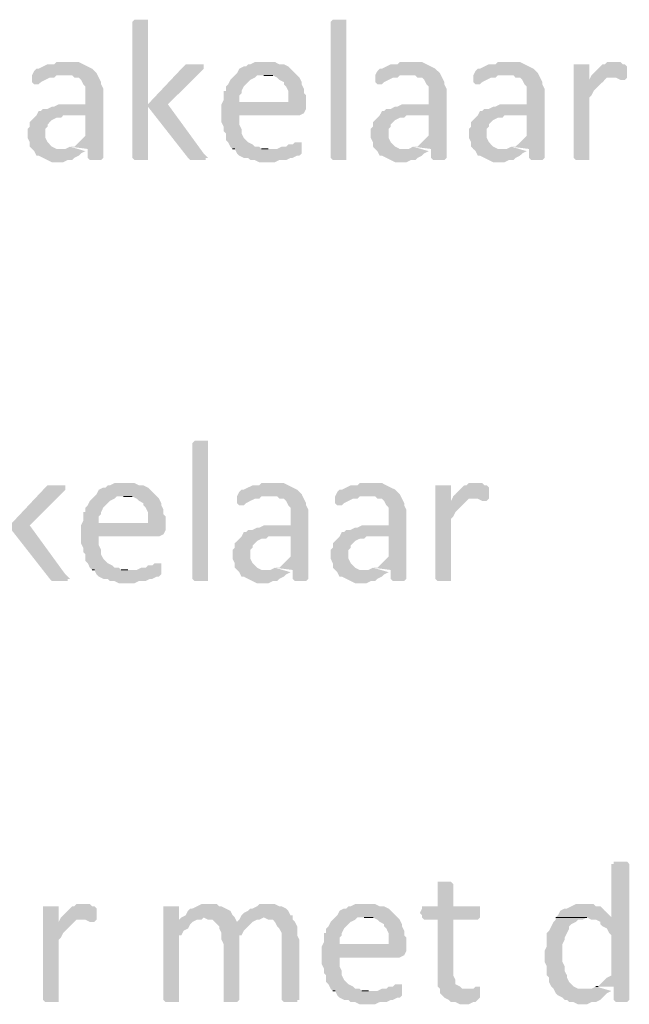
# Model space of a CAD drawing. Header units: millimetres. Extents: x -197899 to 120983, y -4228 to 45370.
# Tile 159 of 200: x -132746 to -131588, y 33446 to 35317. Entities that reach past the tile are written whole.
import ezdxf

# ---------------------------------------------------------------- set-up
doc = ezdxf.new("R2010")
doc.units = ezdxf.units.MM
for name, color, linetype in [('AL63----', 7, 'Continuous'), ('PDF_Geometry', 8, 'Continuous'), ('PDF_Solid Fills', 8, 'Continuous')]:
    doc.layers.add(name, color=color, linetype=linetype)

# ---------------------------------------------------------------- blocks, each defined once
blk = doc.blocks.new('A$C01523A58')
at = {"layer": 'PDF_Solid Fills'}
for points in [[(29658.7, 6163.7), (29645.9, 6163.7), (29641.8, 6159.5), (29641.8, 5901.2), (29641.8, 5901.2), (29645.9, 5897), (29671.3, 5897), (29671.3, 5901.2), (29671.3, 6159.5), (29671.3, 6163.7), (29667.2, 6163.7)], [(30048.1, 5901.2), (30048.1, 5897), (30022.7, 5897), (30018.5, 5901.2), (30018.5, 6159.5), (30018.5, 6159.5), (30022.7, 6163.7), (30048.1, 6163.7), (30048.1, 6159.5)], [(29519, 6083.3), (29497.8, 6083.3), (29493.6, 6079), (29480.9, 6079), (29472.4, 6074.8), (29463.9, 6070.5), (29459.7, 6070.5), (29455.5, 6066.3), (29451.2, 6057.9), (29527.4, 6057.9), (29531.7, 6053.6), (29540.1, 6053.6), (29544.4, 6049.4), (29548.6, 6041), (29552.8, 6036.7), (29552.8, 6002.8), (29502, 6002.8), (29493.6, 5998.6), (29489.3, 5998.6), (29480.9, 5994.3), (29472.4, 5994.3), (29468.2, 5990.1), (29463.9, 5990.1), (29459.7, 5981.7), (29552.8, 5981.7), (29552.8, 5943.5), (29548.6, 5939.3), (29544.4, 5935.1), (29535.9, 5926.6), (29531.7, 5922.4), (29523.2, 5922.4), (29557.1, 5918.1), (29557.1, 5901.2), (29561.3, 5897), (29582.5, 5897), (29586.7, 5901.2), (29586.7, 6032.5), (29582.5, 6041), (29582.5, 6045.1), (29582.5, 6045.1), (29578.2, 6053.6), (29574, 6062.1), (29569.7, 6066.3), (29569.7, 6066.3), (29565.6, 6070.5), (29557.1, 6074.8), (29548.6, 6079), (29548.6, 6079), (29540.1, 6083.3), (29527.4, 6083.3)], [(29895.7, 6083.3), (29874.6, 6083.3), (29866.1, 6079), (29861.8, 6079), (29857.7, 6074.8), (29853.4, 6074.8), (29844.9, 6070.5), (29840.7, 6062.1), (29836.4, 6057.9), (29832.3, 6053.6), (29828, 6049.4), (29823.8, 6041), (29819.5, 6036.7), (29819.5, 6028.2), (29815.3, 6028.2), (29815.3, 6011.3), (29811.1, 6002.8), (29844.9, 6007.1), (29844.9, 6019.8), (29849.2, 6024), (29849.2, 6028.2), (29853.4, 6036.7), (29857.7, 6041), (29861.8, 6045.1), (29866.1, 6049.4), (29874.6, 6053.6), (29878.8, 6057.9), (29955, 6057.9), (29950.8, 6062.1), (29942.3, 6070.5), (29938.1, 6074.8), (29929.6, 6079), (29921.1, 6079), (29912.6, 6083.3), (29904.2, 6083.3)], [(30170.9, 6083.3), (30149.7, 6083.3), (30145.5, 6079), (30132.8, 6079), (30124.4, 6074.8), (30115.9, 6070.5), (30111.6, 6070.5), (30107.4, 6066.3), (30103.1, 6057.9), (30179.3, 6057.9), (30183.6, 6053.6), (30192.1, 6053.6), (30196.3, 6049.4), (30200.6, 6041), (30204.8, 6036.7), (30204.8, 6002.8), (30153.9, 6002.8), (30145.5, 5998.6), (30141.3, 5998.6), (30132.8, 5994.3), (30124.4, 5994.3), (30120.1, 5990.1), (30115.9, 5990.1), (30111.6, 5981.7), (30204.8, 5981.7), (30204.8, 5943.5), (30200.6, 5939.3), (30196.3, 5935.1), (30187.8, 5926.6), (30183.6, 5922.4), (30175.1, 5922.4), (30209, 5918.1), (30209, 5901.2), (30213.2, 5897), (30234.4, 5897), (30238.6, 5901.2), (30238.6, 6032.5), (30234.4, 6041), (30234.4, 6045.1), (30234.4, 6045.1), (30230.2, 6053.6), (30226, 6062.1), (30221.7, 6066.3), (30221.7, 6066.3), (30217.5, 6070.5), (30209, 6074.8), (30200.6, 6079), (30200.6, 6079), (30192.1, 6083.3), (30179.3, 6083.3)], [(30357.2, 6083.3), (30336, 6083.3), (30331.8, 6079), (30319.1, 6079), (30310.6, 6074.8), (30302.1, 6070.5), (30297.9, 6070.5), (30293.7, 6066.3), (30289.4, 6057.9), (30365.7, 6057.9), (30369.8, 6053.6), (30378.3, 6053.6), (30382.6, 6049.4), (30386.8, 6041), (30391, 6036.7), (30391, 6002.8), (30340.3, 6002.8), (30331.8, 5998.6), (30327.5, 5998.6), (30319.1, 5994.3), (30310.6, 5994.3), (30306.4, 5990.1), (30302.1, 5990.1), (30297.9, 5981.7), (30391, 5981.7), (30391, 5943.5), (30386.8, 5939.3), (30382.6, 5935.1), (30374.1, 5926.6), (30369.8, 5922.4), (30361.4, 5922.4), (30395.2, 5918.1), (30395.2, 5901.2), (30399.5, 5897), (30420.6, 5897), (30424.9, 5901.2), (30424.9, 6032.5), (30420.6, 6041), (30420.6, 6045.1), (30420.6, 6045.1), (30416.4, 6053.6), (30412.2, 6062.1), (30408, 6066.3), (30408, 6066.3), (30403.7, 6070.5), (30395.2, 6074.8), (30386.8, 6079), (30386.8, 6079), (30378.3, 6083.3), (30365.7, 6083.3)], [(30556.1, 6083.3), (30543.4, 6083.3), (30539.2, 6079), (30535, 6079), (30526.5, 6070.5), (30522.3, 6066.3), (30518, 6062.1), (30513.8, 6057.9), (30509.6, 6049.4), (30539.2, 6049.4), (30543.4, 6053.6), (30551.9, 6053.6), (30581.6, 6057.9), (30581.6, 6074.8), (30581.6, 6074.8), (30577.3, 6079), (30573.1, 6079), (30568.8, 6083.3), (30560.4, 6083.3)], [(29760.3, 6079), (29743.3, 6079), (29739.1, 6074.8), (29671.3, 6002.8), (29671.3, 5998.6), (29747.6, 5901.2), (29747.6, 5901.2), (29751.8, 5897), (29781.4, 5897), (29781.4, 5901.2), (29785.7, 5901.2), (29781.4, 5905.5), (29777.2, 5909.7), (29709.5, 6002.8), (29773, 6066.3), (29777.2, 6070.5), (29777.2, 6079), (29768.7, 6079)], [(30492.6, 6079), (30479.9, 6079), (30479.9, 5901.2), (30479.9, 5901.2), (30484.2, 5897), (30509.6, 5897), (30509.6, 5901.2), (30509.6, 6015.6), (30513.8, 6019.8), (30518, 6028.2), (30522.3, 6032.5), (30522.3, 6032.5), (30530.7, 6041), (30535, 6045.1), (30539.2, 6049.4), (30509.6, 6049.4), (30509.6, 6079), (30501.1, 6079)], [(29451.2, 6057.9), (29451.2, 6045.1), (29455.5, 6041), (29463.9, 6041), (29468.2, 6045.1), (29476.6, 6049.4), (29476.6, 6049.4), (29485.1, 6053.6), (29493.6, 6053.6), (29497.8, 6057.9), (29514.7, 6057.9)], [(29955, 6057.9), (29891.5, 6057.9), (29908.5, 6057.9), (29916.9, 6053.6), (29921.1, 6049.4), (29929.6, 6045.1), (29929.6, 6041), (29933.9, 6036.7), (29938.1, 6028.2), (29938.1, 6007.1), (29844.9, 6007.1), (29811.1, 6002.8), (29811.1, 5985.9), (29811.1, 5968.9), (29815.3, 5960.5), (29815.3, 5952), (29819.5, 5947.8), (29819.5, 5935.1), (29823.8, 5930.9), (29828, 5922.4), (29832.3, 5918.1), (29900, 5918.1), (29887.2, 5918.1), (29883.1, 5922.4), (29874.6, 5922.4), (29870.3, 5926.6), (29861.8, 5930.9), (29857.7, 5935.1), (29853.4, 5939.3), (29849.2, 5947.8), (29849.2, 5956.3), (29849.2, 5956.3), (29844.9, 5964.7), (29844.9, 5981.7), (29959.2, 5981.7), (29967.7, 5985.9), (29967.7, 5985.9), (29971.9, 5994.3), (29971.9, 6002.8), (29971.9, 6019.8), (29967.7, 6024), (29967.7, 6032.5), (29963.5, 6041), (29963.5, 6045.1), (29959.2, 6053.6)], [(30103.1, 6057.9), (30103.1, 6045.1), (30107.4, 6041), (30115.9, 6041), (30120.1, 6045.1), (30128.5, 6049.4), (30128.5, 6049.4), (30137, 6053.6), (30145.5, 6053.6), (30149.7, 6057.9), (30166.7, 6057.9)], [(30289.4, 6057.9), (30289.4, 6045.1), (30293.7, 6041), (30302.1, 6041), (30306.4, 6045.1), (30314.8, 6049.4), (30314.8, 6049.4), (30323.3, 6053.6), (30331.8, 6053.6), (30336, 6057.9), (30352.9, 6057.9)], [(30581.6, 6057.9), (30551.9, 6053.6), (30560.4, 6053.6), (30568.8, 6049.4), (30577.3, 6049.4), (30581.6, 6053.6)], [(29459.7, 5981.7), (29455.5, 5977.4), (29451.2, 5973.2), (29447, 5968.9), (29447, 5960.5), (29442.8, 5956.3), (29442.8, 5939.3), (29447, 5930.9), (29447, 5922.4), (29451.2, 5918.1), (29455.5, 5913.9), (29459.7, 5905.5), (29463.9, 5905.5), (29472.4, 5901.2), (29480.9, 5897), (29480.9, 5897), (29489.3, 5892.8), (29510.5, 5892.8), (29519, 5897), (29527.4, 5897), (29531.7, 5901.2), (29531.7, 5901.2), (29540.1, 5905.5), (29544.4, 5909.7), (29552.8, 5913.9), (29510.5, 5918.1), (29497.8, 5918.1), (29489.3, 5922.4), (29485.1, 5926.6), (29485.1, 5926.6), (29480.9, 5930.9), (29476.6, 5939.3), (29476.6, 5956.3), (29480.9, 5960.5), (29480.9, 5964.7), (29489.3, 5973.2), (29489.3, 5973.2), (29497.8, 5977.4), (29506.3, 5977.4), (29510.5, 5981.7), (29552.8, 5981.7)], [(30111.6, 5981.7), (30107.4, 5977.4), (30103.1, 5973.2), (30099, 5968.9), (30099, 5960.5), (30094.7, 5956.3), (30094.7, 5939.3), (30099, 5930.9), (30099, 5922.4), (30103.1, 5918.1), (30107.4, 5913.9), (30111.6, 5905.5), (30115.9, 5905.5), (30124.4, 5901.2), (30132.8, 5897), (30132.8, 5897), (30141.3, 5892.8), (30162.4, 5892.8), (30170.9, 5897), (30179.3, 5897), (30183.6, 5901.2), (30183.6, 5901.2), (30192.1, 5905.5), (30196.3, 5909.7), (30204.8, 5913.9), (30162.4, 5918.1), (30149.7, 5918.1), (30141.3, 5922.4), (30137, 5926.6), (30137, 5926.6), (30132.8, 5930.9), (30128.5, 5939.3), (30128.5, 5956.3), (30132.8, 5960.5), (30132.8, 5964.7), (30141.3, 5973.2), (30141.3, 5973.2), (30149.7, 5977.4), (30158.2, 5977.4), (30162.4, 5981.7), (30204.8, 5981.7)], [(30297.9, 5981.7), (30293.7, 5977.4), (30289.4, 5973.2), (30285.2, 5968.9), (30285.2, 5960.5), (30281, 5956.3), (30281, 5939.3), (30285.2, 5930.9), (30285.2, 5922.4), (30289.4, 5918.1), (30293.7, 5913.9), (30297.9, 5905.5), (30302.1, 5905.5), (30310.6, 5901.2), (30319.1, 5897), (30319.1, 5897), (30327.5, 5892.8), (30348.7, 5892.8), (30357.2, 5897), (30365.7, 5897), (30369.8, 5901.2), (30369.8, 5901.2), (30378.3, 5905.5), (30382.6, 5909.7), (30391, 5913.9), (30348.7, 5918.1), (30336, 5918.1), (30327.5, 5922.4), (30323.3, 5926.6), (30323.3, 5926.6), (30319.1, 5930.9), (30314.8, 5939.3), (30314.8, 5956.3), (30319.1, 5960.5), (30319.1, 5964.7), (30327.5, 5973.2), (30327.5, 5973.2), (30336, 5977.4), (30344.5, 5977.4), (30348.7, 5981.7), (30391, 5981.7)], [(29959.2, 5930.9), (29950.8, 5930.9), (29946.5, 5926.6), (29938.1, 5926.6), (29933.9, 5922.4), (29925.4, 5922.4), (29916.9, 5918.1), (29832.3, 5918.1), (29836.4, 5918.1), (29840.7, 5909.7), (29844.9, 5905.5), (29853.4, 5901.2), (29861.8, 5901.2), (29866.1, 5897), (29874.6, 5897), (29883.1, 5892.8), (29912.6, 5892.8), (29921.1, 5897), (29933.9, 5897), (29942.3, 5901.2), (29946.5, 5901.2), (29955, 5905.5), (29959.2, 5905.5), (29963.5, 5909.7), (29963.5, 5913.9), (29963.5, 5930.9)], [(29785.7, 5101.1), (29785.7, 5096.9), (29760.3, 5096.9), (29756, 5101.1), (29756, 5359.3), (29756, 5359.3), (29760.3, 5363.6), (29785.7, 5363.6), (29785.7, 5359.3)], [(29497.8, 5278.9), (29480.9, 5278.9), (29476.6, 5274.7), (29408.9, 5202.7), (29408.9, 5198.5), (29485.1, 5101.1), (29485.1, 5101.1), (29489.3, 5096.9), (29519, 5096.9), (29519, 5101.1), (29523.2, 5101.1), (29519, 5105.4), (29514.7, 5109.6), (29447, 5202.7), (29510.5, 5266.3), (29514.7, 5270.5), (29514.7, 5278.9), (29506.3, 5278.9)], [(29629, 5283.2), (29607.9, 5283.2), (29599.4, 5278.9), (29595.1, 5278.9), (29591, 5274.7), (29586.7, 5274.7), (29578.2, 5270.5), (29574, 5262), (29569.7, 5257.8), (29565.6, 5253.5), (29561.3, 5249.3), (29557.1, 5240.8), (29552.8, 5236.6), (29552.8, 5228.1), (29548.6, 5228.1), (29548.6, 5211.2), (29544.4, 5202.7), (29578.2, 5207), (29578.2, 5219.6), (29582.5, 5223.9), (29582.5, 5228.1), (29586.7, 5236.6), (29591, 5240.8), (29595.1, 5245), (29599.4, 5249.3), (29607.9, 5253.5), (29612.1, 5257.8), (29688.3, 5257.8), (29684.1, 5262), (29675.6, 5270.5), (29671.3, 5274.7), (29662.9, 5278.9), (29654.4, 5278.9), (29645.9, 5283.2), (29637.5, 5283.2)], [(29908.5, 5283.2), (29887.2, 5283.2), (29883.1, 5278.9), (29870.3, 5278.9), (29861.8, 5274.7), (29853.4, 5270.5), (29849.2, 5270.5), (29844.9, 5266.3), (29840.7, 5257.8), (29916.9, 5257.8), (29921.1, 5253.5), (29929.6, 5253.5), (29933.9, 5249.3), (29938.1, 5240.8), (29942.3, 5236.6), (29942.3, 5202.7), (29891.5, 5202.7), (29883.1, 5198.5), (29878.8, 5198.5), (29870.3, 5194.2), (29861.8, 5194.2), (29857.7, 5190), (29853.4, 5190), (29849.2, 5181.6), (29942.3, 5181.6), (29942.3, 5143.4), (29938.1, 5139.3), (29933.9, 5135), (29925.4, 5126.5), (29921.1, 5122.3), (29912.6, 5122.3), (29946.5, 5118), (29946.5, 5101.1), (29950.8, 5096.9), (29971.9, 5096.9), (29976.2, 5101.1), (29976.2, 5232.4), (29971.9, 5240.8), (29971.9, 5245), (29971.9, 5245), (29967.7, 5253.5), (29963.5, 5262), (29959.2, 5266.3), (29959.2, 5266.3), (29955, 5270.5), (29946.5, 5274.7), (29938.1, 5278.9), (29938.1, 5278.9), (29929.6, 5283.2), (29916.9, 5283.2)], [(30094.7, 5283.2), (30073.6, 5283.2), (30069.3, 5278.9), (30056.6, 5278.9), (30048.1, 5274.7), (30039.7, 5270.5), (30035.4, 5270.5), (30031.2, 5266.3), (30027, 5257.8), (30103.1, 5257.8), (30107.4, 5253.5), (30115.9, 5253.5), (30120.1, 5249.3), (30124.4, 5240.8), (30128.5, 5236.6), (30128.5, 5202.7), (30077.8, 5202.7), (30069.3, 5198.5), (30065.1, 5198.5), (30056.6, 5194.2), (30048.1, 5194.2), (30043.9, 5190), (30039.7, 5190), (30035.4, 5181.6), (30128.5, 5181.6), (30128.5, 5143.4), (30124.4, 5139.3), (30120.1, 5135), (30111.6, 5126.5), (30107.4, 5122.3), (30099, 5122.3), (30132.8, 5118), (30132.8, 5101.1), (30137, 5096.9), (30158.2, 5096.9), (30162.4, 5101.1), (30162.4, 5232.4), (30158.2, 5240.8), (30158.2, 5245), (30158.2, 5245), (30153.9, 5253.5), (30149.7, 5262), (30145.5, 5266.3), (30145.5, 5266.3), (30141.3, 5270.5), (30132.8, 5274.7), (30124.4, 5278.9), (30124.4, 5278.9), (30115.9, 5283.2), (30103.1, 5283.2)], [(30230.2, 5278.9), (30217.5, 5278.9), (30217.5, 5101.1), (30217.5, 5101.1), (30221.7, 5096.9), (30247.1, 5096.9), (30247.1, 5101.1), (30247.1, 5215.4), (30251.3, 5219.6), (30255.6, 5228.1), (30259.8, 5232.4), (30259.8, 5232.4), (30268.3, 5240.8), (30272.5, 5245), (30276.7, 5249.3), (30247.1, 5249.3), (30247.1, 5278.9), (30238.6, 5278.9)], [(30293.7, 5283.2), (30281, 5283.2), (30276.7, 5278.9), (30272.5, 5278.9), (30264, 5270.5), (30259.8, 5266.3), (30255.6, 5262), (30251.3, 5257.8), (30247.1, 5249.3), (30276.7, 5249.3), (30281, 5253.5), (30289.4, 5253.5), (30319.1, 5257.8), (30319.1, 5274.7), (30319.1, 5274.7), (30314.8, 5278.9), (30310.6, 5278.9), (30306.4, 5283.2), (30297.9, 5283.2)], [(29688.3, 5257.8), (29624.8, 5257.8), (29641.8, 5257.8), (29650.2, 5253.5), (29654.4, 5249.3), (29662.9, 5245), (29662.9, 5240.8), (29667.2, 5236.6), (29671.3, 5228.1), (29671.3, 5207), (29578.2, 5207), (29544.4, 5202.7), (29544.4, 5185.8), (29544.4, 5168.8), (29548.6, 5160.4), (29548.6, 5151.9), (29552.8, 5147.7), (29552.8, 5135), (29557.1, 5130.8), (29561.3, 5122.3), (29565.6, 5118), (29633.3, 5118), (29620.5, 5118), (29616.4, 5122.3), (29607.9, 5122.3), (29603.6, 5126.5), (29595.1, 5130.8), (29591, 5135), (29586.7, 5139.3), (29582.5, 5147.7), (29582.5, 5156.2), (29582.5, 5156.2), (29578.2, 5164.6), (29578.2, 5181.6), (29692.6, 5181.6), (29701, 5185.8), (29701, 5185.8), (29705.2, 5194.2), (29705.2, 5202.7), (29705.2, 5219.6), (29701, 5223.9), (29701, 5232.4), (29696.8, 5240.8), (29696.8, 5245), (29692.6, 5253.5)], [(29840.7, 5257.8), (29840.7, 5245), (29844.9, 5240.8), (29853.4, 5240.8), (29857.7, 5245), (29866.1, 5249.3), (29866.1, 5249.3), (29874.6, 5253.5), (29883.1, 5253.5), (29887.2, 5257.8), (29904.2, 5257.8)], [(30027, 5257.8), (30027, 5245), (30031.2, 5240.8), (30039.7, 5240.8), (30043.9, 5245), (30052.4, 5249.3), (30052.4, 5249.3), (30060.8, 5253.5), (30069.3, 5253.5), (30073.6, 5257.8), (30090.5, 5257.8)], [(30319.1, 5257.8), (30289.4, 5253.5), (30297.9, 5253.5), (30306.4, 5249.3), (30314.8, 5249.3), (30319.1, 5253.5)], [(29849.2, 5181.6), (29844.9, 5177.3), (29840.7, 5173.1), (29836.4, 5168.8), (29836.4, 5160.4), (29832.3, 5156.2), (29832.3, 5139.3), (29836.4, 5130.8), (29836.4, 5122.3), (29840.7, 5118), (29844.9, 5113.8), (29849.2, 5105.4), (29853.4, 5105.4), (29861.8, 5101.1), (29870.3, 5096.9), (29870.3, 5096.9), (29878.8, 5092.6), (29900, 5092.6), (29908.5, 5096.9), (29916.9, 5096.9), (29921.1, 5101.1), (29921.1, 5101.1), (29929.6, 5105.4), (29933.9, 5109.6), (29942.3, 5113.8), (29900, 5118), (29887.2, 5118), (29878.8, 5122.3), (29874.6, 5126.5), (29874.6, 5126.5), (29870.3, 5130.8), (29866.1, 5139.3), (29866.1, 5156.2), (29870.3, 5160.4), (29870.3, 5164.6), (29878.8, 5173.1), (29878.8, 5173.1), (29887.2, 5177.3), (29895.7, 5177.3), (29900, 5181.6), (29942.3, 5181.6)], [(30035.4, 5181.6), (30031.2, 5177.3), (30027, 5173.1), (30022.7, 5168.8), (30022.7, 5160.4), (30018.5, 5156.2), (30018.5, 5139.3), (30022.7, 5130.8), (30022.7, 5122.3), (30027, 5118), (30031.2, 5113.8), (30035.4, 5105.4), (30039.7, 5105.4), (30048.1, 5101.1), (30056.6, 5096.9), (30056.6, 5096.9), (30065.1, 5092.6), (30086.2, 5092.6), (30094.7, 5096.9), (30103.1, 5096.9), (30107.4, 5101.1), (30107.4, 5101.1), (30115.9, 5105.4), (30120.1, 5109.6), (30128.5, 5113.8), (30086.2, 5118), (30073.6, 5118), (30065.1, 5122.3), (30060.8, 5126.5), (30060.8, 5126.5), (30056.6, 5130.8), (30052.4, 5139.3), (30052.4, 5156.2), (30056.6, 5160.4), (30056.6, 5164.6), (30065.1, 5173.1), (30065.1, 5173.1), (30073.6, 5177.3), (30082, 5177.3), (30086.2, 5181.6), (30128.5, 5181.6)], [(29692.6, 5130.8), (29684.1, 5130.8), (29679.8, 5126.5), (29671.3, 5126.5), (29667.2, 5122.3), (29658.7, 5122.3), (29650.2, 5118), (29565.6, 5118), (29569.7, 5118), (29574, 5109.6), (29578.2, 5105.4), (29586.7, 5101.1), (29595.1, 5101.1), (29599.4, 5096.9), (29607.9, 5096.9), (29616.4, 5092.6), (29645.9, 5092.6), (29654.4, 5096.9), (29667.2, 5096.9), (29675.6, 5101.1), (29679.8, 5101.1), (29688.3, 5105.4), (29692.6, 5105.4), (29696.8, 5109.6), (29696.8, 5113.8), (29696.8, 5130.8)], [(30568.8, 4563.5), (30556.1, 4563.5), (30556.1, 4559.2), (30551.9, 4559.2), (30551.9, 4457.7), (30446.1, 4457.7), (30505.3, 4457.7), (30513.8, 4453.4), (30522.3, 4453.4), (30530.7, 4449.2), (30530.7, 4444.9), (30535, 4440.7), (30543.4, 4436.5), (30547.7, 4428), (30551.9, 4423.8), (30551.9, 4347.6), (30543.4, 4343.3), (30539.2, 4339.1), (30539.2, 4339.1), (30530.7, 4330.7), (30526.5, 4326.4), (30522.3, 4326.4), (30556.1, 4326.4), (30556.1, 4301), (30556.1, 4301), (30560.4, 4296.8), (30581.6, 4296.8), (30585.8, 4301), (30585.8, 4559.2), (30585.8, 4559.2), (30581.6, 4563.5), (30577.3, 4563.5)], [(30234.4, 4525.4), (30221.7, 4525.4), (30221.7, 4521.2), (30221.7, 4478.8), (30192.1, 4478.8), (30192.1, 4474.6), (30187.8, 4466.1), (30192.1, 4461.9), (30192.1, 4457.7), (30196.3, 4453.4), (30221.7, 4453.4), (30221.7, 4326.4), (30226, 4322.2), (30226, 4313.7), (30230.2, 4309.5), (30234.4, 4305.3), (30242.9, 4301), (30247.1, 4296.8), (30255.6, 4296.8), (30264, 4292.6), (30281, 4292.6), (30289.4, 4296.8), (30293.7, 4296.8), (30297.9, 4301), (30302.1, 4305.3), (30302.1, 4317.9), (30276.7, 4322.2), (30268.3, 4322.2), (30264, 4326.4), (30255.6, 4330.7), (30255.6, 4339.1), (30251.3, 4347.6), (30251.3, 4453.4), (30297.9, 4453.4), (30302.1, 4457.7), (30302.1, 4478.8), (30251.3, 4478.8), (30251.3, 4521.2), (30251.3, 4521.2), (30247.1, 4525.4), (30242.9, 4525.4)], [(29485.1, 4478.8), (29472.4, 4478.8), (29472.4, 4301), (29472.4, 4301), (29476.6, 4296.8), (29502, 4296.8), (29502, 4301), (29502, 4415.4), (29506.3, 4419.5), (29510.5, 4428), (29514.7, 4432.3), (29514.7, 4432.3), (29523.2, 4440.7), (29527.4, 4444.9), (29531.7, 4449.2), (29502, 4449.2), (29502, 4478.8), (29493.6, 4478.8)], [(29548.6, 4483.1), (29535.9, 4483.1), (29531.7, 4478.8), (29527.4, 4478.8), (29519, 4470.3), (29514.7, 4466.1), (29510.5, 4461.9), (29506.3, 4457.7), (29502, 4449.2), (29531.7, 4449.2), (29535.9, 4453.4), (29544.4, 4453.4), (29574, 4457.7), (29574, 4474.6), (29574, 4474.6), (29569.7, 4478.8), (29565.6, 4478.8), (29561.3, 4483.1), (29552.8, 4483.1)], [(29713.7, 4478.8), (29701, 4478.8), (29701, 4301), (29701, 4301), (29705.2, 4296.8), (29730.6, 4296.8), (29730.6, 4301), (29730.6, 4423.8), (29734.9, 4423.8), (29739.1, 4432.3), (29747.6, 4436.5), (29751.8, 4444.9), (29756, 4449.2), (29756, 4449.2), (29730.6, 4453.4), (29730.6, 4478.8), (29722.2, 4478.8)], [(29785.7, 4483.1), (29773, 4483.1), (29764.5, 4478.8), (29756, 4474.6), (29751.8, 4474.6), (29747.6, 4470.3), (29743.3, 4461.9), (29734.9, 4457.7), (29730.6, 4453.4), (29756, 4449.2), (29764.5, 4453.4), (29773, 4453.4), (29777.2, 4457.7), (29836.4, 4457.7), (29832.3, 4461.9), (29828, 4470.3), (29819.5, 4474.6), (29819.5, 4474.6), (29811.1, 4478.8), (29806.9, 4478.8), (29802.6, 4483.1), (29794.1, 4483.1)], [(29900, 4483.1), (29883.1, 4483.1), (29878.8, 4478.8), (29870.3, 4474.6), (29866.1, 4474.6), (29861.8, 4470.3), (29853.4, 4466.1), (29849.2, 4461.9), (29891.5, 4457.7), (29891.5, 4457.7), (29900, 4453.4), (29908.5, 4453.4), (29912.6, 4449.2), (29916.9, 4440.7), (29916.9, 4440.7), (29921.1, 4436.5), (29925.4, 4428), (29925.4, 4301), (29925.4, 4301), (29929.6, 4296.8), (29955, 4296.8), (29955, 4301), (29959.2, 4301), (29959.2, 4415.4), (29955, 4423.8), (29955, 4440.7), (29955, 4440.7), (29950.8, 4449.2), (29946.5, 4453.4), (29946.5, 4461.9), (29942.3, 4461.9), (29938.1, 4470.3), (29933.9, 4474.6), (29925.4, 4478.8), (29921.1, 4478.8), (29912.6, 4483.1), (29908.5, 4483.1)], [(30086.2, 4483.1), (30065.1, 4483.1), (30056.6, 4478.8), (30052.4, 4478.8), (30048.1, 4474.6), (30043.9, 4474.6), (30035.4, 4470.3), (30031.2, 4461.9), (30027, 4457.7), (30022.7, 4453.4), (30018.5, 4449.2), (30014.3, 4440.7), (30010, 4436.5), (30010, 4428), (30005.8, 4428), (30005.8, 4411.1), (30001.6, 4402.6), (30035.4, 4406.9), (30035.4, 4419.5), (30039.7, 4423.8), (30039.7, 4428), (30043.9, 4436.5), (30048.1, 4440.7), (30052.4, 4444.9), (30056.6, 4449.2), (30065.1, 4453.4), (30069.3, 4457.7), (30145.5, 4457.7), (30141.3, 4461.9), (30132.8, 4470.3), (30128.5, 4474.6), (30120.1, 4478.8), (30111.6, 4478.8), (30103.1, 4483.1), (30094.7, 4483.1)], [(30501.1, 4483.1), (30484.2, 4483.1), (30475.7, 4478.8), (30467.3, 4474.6), (30463, 4474.6), (30454.5, 4470.3), (30450.3, 4461.9), (30446.1, 4457.7), (30551.9, 4457.7), (30547.7, 4461.9), (30539.2, 4470.3), (30535, 4474.6), (30530.7, 4478.8), (30522.3, 4478.8), (30518, 4483.1), (30509.6, 4483.1)], [(29574, 4457.7), (29544.4, 4453.4), (29552.8, 4453.4), (29561.3, 4449.2), (29569.7, 4449.2), (29574, 4453.4)], [(29836.4, 4457.7), (29777.2, 4457.7), (29785.7, 4453.4), (29794.1, 4453.4), (29798.4, 4449.2), (29840.7, 4449.2)], [(29849.2, 4461.9), (29844.9, 4453.4), (29840.7, 4449.2), (29798.4, 4449.2), (29806.9, 4440.7), (29806.9, 4436.5), (29811.1, 4428), (29811.1, 4415.4), (29815.3, 4406.9), (29815.3, 4301), (29815.3, 4296.8), (29840.7, 4296.8), (29844.9, 4301), (29844.9, 4423.8), (29849.2, 4423.8), (29853.4, 4432.3), (29857.7, 4436.5), (29866.1, 4444.9), (29870.3, 4449.2), (29870.3, 4449.2), (29878.8, 4453.4), (29883.1, 4453.4), (29891.5, 4457.7)], [(30145.5, 4457.7), (30082, 4457.7), (30099, 4457.7), (30107.4, 4453.4), (30111.6, 4449.2), (30120.1, 4444.9), (30120.1, 4440.7), (30124.4, 4436.5), (30128.5, 4428), (30128.5, 4406.9), (30035.4, 4406.9), (30001.6, 4402.6), (30001.6, 4385.7), (30001.6, 4368.7), (30005.8, 4360.3), (30005.8, 4351.8), (30010, 4347.6), (30010, 4334.9), (30014.3, 4330.7), (30018.5, 4322.2), (30022.7, 4317.9), (30090.5, 4317.9), (30077.8, 4317.9), (30073.6, 4322.2), (30065.1, 4322.2), (30060.8, 4326.4), (30052.4, 4330.7), (30048.1, 4334.9), (30043.9, 4339.1), (30039.7, 4347.6), (30039.7, 4356.1), (30039.7, 4356.1), (30035.4, 4364.6), (30035.4, 4381.5), (30149.7, 4381.5), (30158.2, 4385.7), (30158.2, 4385.7), (30162.4, 4394.1), (30162.4, 4402.6), (30162.4, 4419.5), (30158.2, 4423.8), (30158.2, 4432.3), (30153.9, 4440.7), (30153.9, 4444.9), (30149.7, 4453.4)], [(30446.1, 4457.7), (30446.1, 4453.4), (30441.8, 4449.2), (30437.6, 4440.7), (30433.4, 4432.3), (30429.1, 4428), (30429.1, 4402.6), (30424.9, 4394.1), (30424.9, 4373), (30429.1, 4364.6), (30429.1, 4347.6), (30433.4, 4343.3), (30433.4, 4334.9), (30437.6, 4326.4), (30441.8, 4322.2), (30446.1, 4313.7), (30450.3, 4309.5), (30458.8, 4305.3), (30463, 4301), (30467.3, 4301), (30471.5, 4296.8), (30479.9, 4296.8), (30488.4, 4292.6), (30505.3, 4292.6), (30513.8, 4296.8), (30522.3, 4296.8), (30530.7, 4301), (30535, 4305.3), (30539.2, 4309.5), (30543.4, 4313.7), (30551.9, 4317.9), (30501.1, 4322.2), (30488.4, 4322.2), (30479.9, 4326.4), (30475.7, 4330.7), (30471.5, 4334.9), (30467.3, 4343.3), (30467.3, 4347.6), (30463, 4356.1), (30463, 4364.6), (30463, 4364.6), (30458.8, 4373), (30458.8, 4390), (30458.8, 4406.9), (30463, 4415.4), (30463, 4419.5), (30467.3, 4428), (30471.5, 4436.5), (30471.5, 4440.7), (30475.7, 4444.9), (30484.2, 4449.2), (30488.4, 4453.4), (30496.9, 4453.4), (30505.3, 4457.7)], [(30149.7, 4330.7), (30141.3, 4330.7), (30137, 4326.4), (30128.5, 4326.4), (30124.4, 4322.2), (30115.9, 4322.2), (30107.4, 4317.9), (30022.7, 4317.9), (30027, 4317.9), (30031.2, 4309.5), (30035.4, 4305.3), (30043.9, 4301), (30052.4, 4301), (30056.6, 4296.8), (30065.1, 4296.8), (30073.6, 4292.6), (30103.1, 4292.6), (30111.6, 4296.8), (30124.4, 4296.8), (30132.8, 4301), (30137, 4301), (30145.5, 4305.3), (30149.7, 4305.3), (30153.9, 4309.5), (30153.9, 4313.7), (30153.9, 4330.7)], [(30297.9, 4326.4), (30293.7, 4326.4), (30289.4, 4322.2), (30276.7, 4322.2), (30302.1, 4317.9), (30302.1, 4326.4)]]:
    blk.add_hatch(color=7, dxfattribs=at).paths.add_polyline_path(points)
at = {"layer": 'PDF_Geometry', "color": 7, "lineweight": 0}
for points in [[(29891.5, 6057.9), (29908.5, 6057.9)], [(29832.3, 5918.1), (29836.4, 5918.1)], [(29900, 5918.1), (29887.2, 5918.1)], [(29624.8, 5257.8), (29641.8, 5257.8)], [(29565.6, 5118), (29569.7, 5118)], [(29633.3, 5118), (29620.5, 5118)], [(30082, 4457.7), (30099, 4457.7)], [(30446.1, 4457.7), (30505.3, 4457.7)], [(30526.5, 4326.4), (30522.3, 4326.4)], [(30022.7, 4317.9), (30027, 4317.9)], [(30090.5, 4317.9), (30077.8, 4317.9)]]:
    blk.add_lwpolyline(points, dxfattribs=at)
at = {"layer": 'PDF_Solid Fills', "color": 7}
for points in [[(29523.2, 5922.4), (29514.7, 5918.1), (29552.8, 5913.9), (29510.5, 5918.1)], [(30175.1, 5922.4), (30166.7, 5918.1), (30204.8, 5913.9), (30162.4, 5918.1)], [(30361.4, 5922.4), (30352.9, 5918.1), (30391, 5913.9), (30348.7, 5918.1)], [(29912.6, 5122.3), (29904.2, 5118), (29942.3, 5113.8), (29900, 5118)], [(30099, 5122.3), (30090.5, 5118), (30128.5, 5113.8), (30086.2, 5118)], [(30522.3, 4326.4), (30513.8, 4322.2), (30551.9, 4317.9), (30501.1, 4322.2)]]:
    blk.add_solid(points, dxfattribs=at)

msp = doc.modelspace()

# ---------------------------------------------------------------- block references
at = {"layer": 'AL63----'}
msp.add_blockref('A$C01523A58', (-162173.6, 29153.2), dxfattribs=at)

doc.saveas('drawing.dxf')
